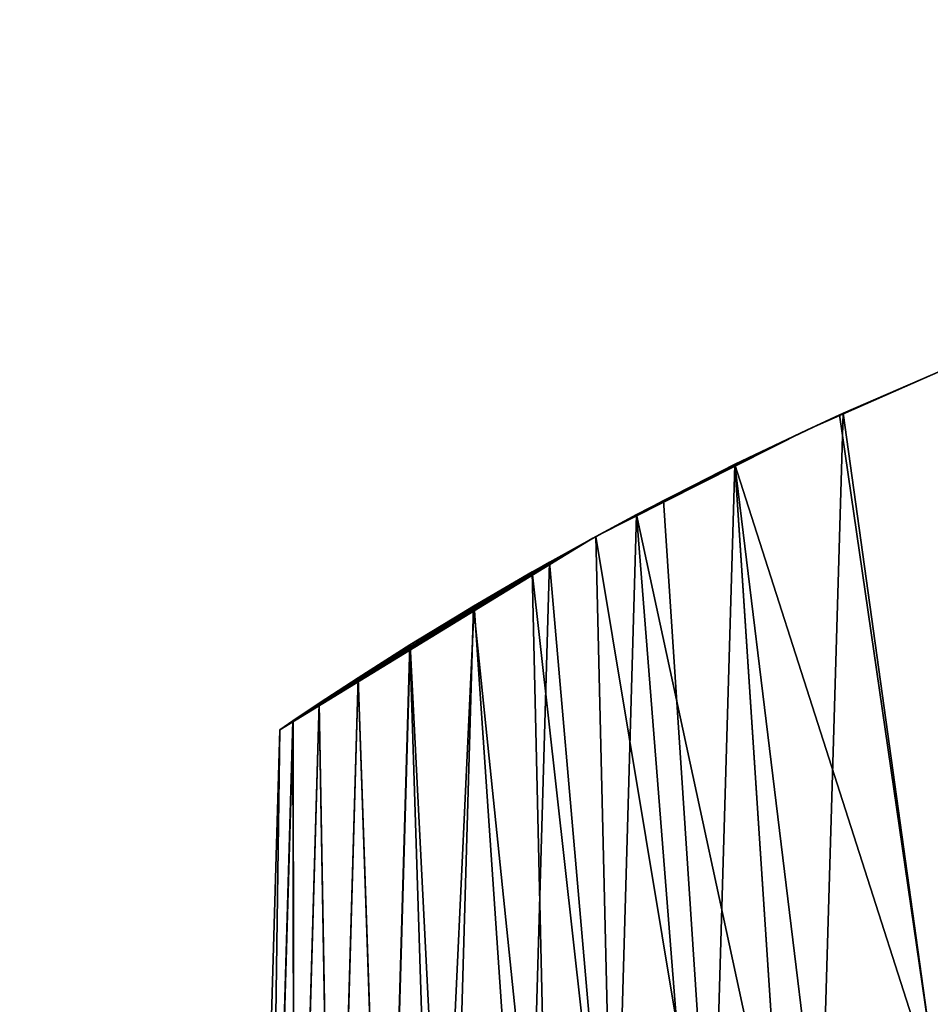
# Model space of a CAD drawing. Header units: millimetres. Extents: x 11 to 151, y -169 to 1060.
# Tile 95 of 148: x 75.94 to 78.02, y 211.92 to 214.17. Entities that reach past the tile are written whole.
import ezdxf

# ---------------------------------------------------------------- set-up
doc = ezdxf.new("R2010")
doc.units = ezdxf.units.MM
doc.header["$LTSCALE"] = 25.4
doc.layers.get('0').update_dxf_attribs({"true_color": 0xff5454})

# ---------------------------------------------------------------- blocks, each defined once
blk = doc.blocks.new('MONO-BIURKOWA-GOLD-7713.STL')
at = {"color": 250, "true_color": 0x262626}
mesh = blk.add_polyface(dxfattribs=at)
corners = [(1.3815, 199.6334, 761.8436), (0.7, 384.8098, 761.8436), (0.7, 204.8098, 761.8436), (1.3815, 389.9862, 761.8436), (3.3795, 194.8098, 761.8436), (3.3795, 394.8098, 761.8436), (6.5579, 190.6677, 761.8436), (6.5579, 398.9519, 761.8436), (10.7, 187.4893, 761.8436), (10.7, 402.1303, 761.8436), (15.5236, 185.4913, 761.8436), (15.5236, 404.1283, 761.8436), (20.7, 184.8098, 761.8436), (20.7, 404.8098, 761.8436), (120.7, 184.8098, 761.8436), (66.3699, 382.3098, 761.8436), (65.7, 384.8098, 761.8436), (68.2, 380.4797, 761.8436), (70.7, 379.8098, 761.8436), (73.2, 380.4797, 761.8436), (75.0301, 382.3098, 761.8436), (75.7, 384.8098, 761.8436), (68.2, 389.1399, 761.8436), (120.7, 404.8098, 761.8436), (66.3699, 387.3098, 761.8436), (70.7, 389.8098, 761.8436), (73.2, 389.1399, 761.8436), (75.0301, 387.3098, 761.8436), (125.8764, 185.4913, 761.8436), (125.8764, 404.1283, 761.8436), (130.7, 187.4893, 761.8436), (130.7, 402.1303, 761.8436), (134.8421, 190.6677, 761.8436), (134.8421, 398.9519, 761.8436), (138.0205, 194.8098, 761.8436), (138.0205, 394.8098, 761.8436), (140.0185, 199.6334, 761.8436), (140.0185, 389.9862, 761.8436), (140.7, 204.8098, 761.8436), (140.7, 384.8098, 761.8436)]
mesh.append_faces([[corners[k] for k in face] for face in [(0, 1, 2), (37, 38, 39)]], dxfattribs={"vtx0": -1, "color": 250})
mesh.append_faces([[corners[k] for k in face] for face in [(1, 0, 3), (3, 4, 5), (5, 6, 7), (7, 8, 9), (9, 10, 11), (11, 12, 13), (15, 14, 17), (17, 14, 18), (18, 14, 19), (19, 14, 20), (20, 14, 21), (13, 22, 23), (22, 13, 24), (24, 13, 16), (23, 28, 29), (29, 30, 31), (31, 32, 33), (33, 34, 35), (35, 36, 37)]], dxfattribs={"vtx0": -1, "vtx1": -1, "color": 250})
mesh.append_faces([[corners[k] for k in face] for face in [(13, 14, 15), (23, 21, 14)]], dxfattribs={"vtx0": -1, "vtx1": -1, "vtx2": -1, "color": 250})
mesh.append_faces([[corners[k] for k in face] for face in [(3, 0, 4), (5, 4, 6), (7, 6, 8), (9, 8, 10), (11, 10, 12), (13, 12, 14), (13, 15, 16), (23, 22, 25), (23, 25, 26), (23, 26, 27), (23, 27, 21), (23, 14, 28), (29, 28, 30), (31, 30, 32), (33, 32, 34), (35, 34, 36), (37, 36, 38)]], dxfattribs={"vtx0": -1, "vtx2": -1, "color": 250})
mesh = blk.add_polyface(dxfattribs=at)
corners = [(1.3815, 389.9862, 757.8436), (0.7, 204.8098, 757.8436), (0.7, 384.8098, 757.8436), (1.3815, 199.6334, 757.8436), (3.3795, 394.8098, 757.8436), (3.3795, 194.8098, 757.8436), (6.5579, 398.9519, 757.8436), (6.5579, 190.6677, 757.8436), (10.7, 402.1303, 757.8436), (10.7, 187.4893, 757.8436), (15.5236, 404.1283, 757.8436), (15.5236, 185.4913, 757.8436), (20.7, 404.8098, 757.8436), (20.7, 184.8098, 757.8436), (65.7, 384.8098, 757.8436), (66.3699, 387.3098, 757.8436), (68.2, 389.1399, 757.8436), (120.7, 404.8098, 757.8436), (70.7, 389.8098, 757.8436), (73.2, 389.1399, 757.8436), (75.0301, 387.3098, 757.8436), (75.7, 384.8098, 757.8436), (66.3699, 382.3098, 757.8436), (120.7, 184.8098, 757.8436), (68.2, 380.4797, 757.8436), (70.7, 379.8098, 757.8436), (73.2, 380.4797, 757.8436), (75.0301, 382.3098, 757.8436), (125.8764, 404.1283, 757.8436), (125.8764, 185.4913, 757.8436), (130.7, 402.1303, 757.8436), (130.7, 187.4893, 757.8436), (134.8421, 398.9519, 757.8436), (134.8421, 190.6677, 757.8436), (138.0205, 394.8098, 757.8436), (138.0205, 194.8098, 757.8436), (140.0185, 389.9862, 757.8436), (140.0185, 199.6334, 757.8436), (140.7, 384.8098, 757.8436), (140.7, 204.8098, 757.8436)]
mesh.append_faces([[corners[k] for k in face] for face in [(0, 1, 2), (37, 38, 39)]], dxfattribs={"vtx0": -1, "color": 250})
mesh.append_faces([[corners[k] for k in face] for face in [(1, 0, 3), (3, 4, 5), (5, 6, 7), (7, 8, 9), (9, 10, 11), (11, 12, 13), (14, 12, 15), (15, 12, 16), (16, 17, 18), (18, 17, 19), (19, 17, 20), (20, 17, 21), (13, 22, 23), (22, 13, 14), (23, 28, 29), (29, 30, 31), (31, 32, 33), (33, 34, 35), (35, 36, 37)]], dxfattribs={"vtx0": -1, "vtx1": -1, "color": 250})
mesh.append_faces([[corners[k] for k in face] for face in [(13, 12, 14), (23, 21, 17)]], dxfattribs={"vtx0": -1, "vtx1": -1, "vtx2": -1, "color": 250})
mesh.append_faces([[corners[k] for k in face] for face in [(3, 0, 4), (5, 4, 6), (7, 6, 8), (9, 8, 10), (11, 10, 12), (16, 12, 17), (23, 22, 24), (23, 24, 25), (23, 25, 26), (23, 26, 27), (23, 27, 21), (23, 17, 28), (29, 28, 30), (31, 30, 32), (33, 32, 34), (35, 34, 36), (37, 36, 38)]], dxfattribs={"vtx0": -1, "vtx2": -1, "color": 250})
at = {"color": 18, "true_color": 0x000000}
mesh = blk.add_polyface(dxfattribs=at)
corners = [(67.4405, 392.6696, 805.428), (67.4405, 392.6696, 798.2591), (67.1072, 392.5229, 802.2316)]
mesh.append_faces([[corners[k] for k in face] for face in [(0, 1, 2)]], dxfattribs={"color": 18})
mesh = blk.add_polyface(dxfattribs=at)
corners = [(67.1072, 392.5229, 802.2316), (67.4405, 392.6696, 798.2591), (67.1823, 392.5575, 798.5259)]
mesh.append_faces([[corners[k] for k in face] for face in [(0, 1, 2)]], dxfattribs={"color": 18})
mesh = blk.add_polyface(dxfattribs=at)
corners = [(67.4405, 392.6696, 805.428), (67.1072, 392.5229, 802.2316), (67.1904, 392.5612, 805.1702)]
mesh.append_faces([[corners[k] for k in face] for face in [(0, 1, 2)]], dxfattribs={"color": 18})
mesh = blk.add_polyface(dxfattribs=at)
corners = [(67.4405, 392.6696, 798.2591), (67.4104, 390.9871, 798.241), (67.1823, 392.5575, 798.5259)]
mesh.append_faces([[corners[k] for k in face] for face in [(0, 1, 2)]], dxfattribs={"color": 18})
mesh = blk.add_polyface(dxfattribs=at)
corners = [(67.4405, 392.6696, 805.428), (67.1904, 392.5612, 805.1702), (67.4101, 390.9869, 805.4459)]
mesh.append_faces([[corners[k] for k in face] for face in [(0, 1, 2)]], dxfattribs={"color": 18})
mesh = blk.add_polyface(dxfattribs=at)
corners = [(67.1823, 392.5575, 798.5259), (67.4104, 390.9871, 798.241), (66.9432, 392.4444, 798.8124)]
mesh.append_faces([[corners[k] for k in face] for face in [(0, 1, 2)]], dxfattribs={"color": 18})
mesh = blk.add_polyface(dxfattribs=at)
corners = [(67.1072, 392.5229, 802.2316), (67.1823, 392.5575, 798.5259), (66.9432, 392.4444, 798.8124)]
mesh.append_faces([[corners[k] for k in face] for face in [(0, 1, 2)]], dxfattribs={"color": 18})
mesh = blk.add_polyface(dxfattribs=at)
corners = [(67.1904, 392.5612, 805.1702), (66.9439, 392.4448, 804.8755), (67.1401, 390.8354, 805.1701)]
mesh.append_faces([[corners[k] for k in face] for face in [(0, 1, 2)]], dxfattribs={"color": 18})
mesh = blk.add_polyface(dxfattribs=at)
corners = [(67.1904, 392.5612, 805.1702), (67.1072, 392.5229, 802.2316), (66.9439, 392.4448, 804.8755)]
mesh.append_faces([[corners[k] for k in face] for face in [(0, 1, 2)]], dxfattribs={"color": 18})
mesh = blk.add_polyface(dxfattribs=at)
corners = [(67.1904, 392.5612, 805.1702), (67.1401, 390.8354, 805.1701), (67.4101, 390.9869, 805.4459)]
mesh.append_faces([[corners[k] for k in face] for face in [(0, 1, 2)]], dxfattribs={"color": 18})
mesh = blk.add_polyface(dxfattribs=at)
corners = [(67.1072, 392.5229, 802.2316), (66.7804, 392.3622, 799.0352), (66.6265, 392.2802, 799.2725)]
mesh.append_faces([[corners[k] for k in face] for face in [(0, 1, 2)]], dxfattribs={"color": 18})
mesh = blk.add_polyface(dxfattribs=at)
corners = [(66.7194, 392.3302, 804.5614), (67.1072, 392.5229, 802.2316), (66.6265, 392.2802, 799.2725)]
mesh.append_faces([[corners[k] for k in face] for face in [(0, 1, 2)]], dxfattribs={"color": 18})
mesh = blk.add_polyface(dxfattribs=at)
corners = [(66.9439, 392.4448, 804.8755), (67.1072, 392.5229, 802.2316), (66.7194, 392.3302, 804.5614)]
mesh.append_faces([[corners[k] for k in face] for face in [(0, 1, 2)]], dxfattribs={"color": 18})
mesh = blk.add_polyface(dxfattribs=at)
corners = [(67.1072, 392.5229, 802.2316), (66.9432, 392.4444, 798.8124), (66.7804, 392.3622, 799.0352)]
mesh.append_faces([[corners[k] for k in face] for face in [(0, 1, 2)]], dxfattribs={"color": 18})
mesh = blk.add_polyface(dxfattribs=at)
corners = [(66.9439, 392.4448, 804.8755), (66.7194, 392.3302, 804.5614), (67.0528, 390.7829, 805.0712)]
mesh.append_faces([[corners[k] for k in face] for face in [(0, 1, 2)]], dxfattribs={"color": 18})
mesh = blk.add_polyface(dxfattribs=at)
corners = [(66.9432, 392.4444, 798.8124), (66.892, 390.6817, 798.8124), (66.7804, 392.3622, 799.0352)]
mesh.append_faces([[corners[k] for k in face] for face in [(0, 1, 2)]], dxfattribs={"color": 18})
mesh = blk.add_polyface(dxfattribs=at)
corners = [(66.9432, 392.4444, 798.8124), (67.0528, 390.7829, 798.6159), (66.892, 390.6817, 798.8124)]
mesh.append_faces([[corners[k] for k in face] for face in [(0, 1, 2)]], dxfattribs={"color": 18})
mesh = blk.add_polyface(dxfattribs=at)
corners = [(66.9432, 392.4444, 798.8124), (67.4104, 390.9871, 798.241), (67.0528, 390.7829, 798.6159)]
mesh.append_faces([[corners[k] for k in face] for face in [(0, 1, 2)]], dxfattribs={"color": 18})
mesh = blk.add_polyface(dxfattribs=at)
corners = [(66.9439, 392.4448, 804.8755), (67.0528, 390.7829, 805.0712), (67.1401, 390.8354, 805.1701)]
mesh.append_faces([[corners[k] for k in face] for face in [(0, 1, 2)]], dxfattribs={"color": 18})
mesh = blk.add_polyface(dxfattribs=at)
corners = [(66.7804, 392.3622, 799.0352), (66.892, 390.6817, 798.8124), (66.6265, 392.2802, 799.2725)]
mesh.append_faces([[corners[k] for k in face] for face in [(0, 1, 2)]], dxfattribs={"color": 18})
mesh = blk.add_polyface(dxfattribs=at)
corners = [(66.7194, 392.3302, 804.5614), (66.4811, 392.1991, 804.1595), (66.6671, 390.5296, 804.5614)]
mesh.append_faces([[corners[k] for k in face] for face in [(0, 1, 2)]], dxfattribs={"color": 18})
mesh = blk.add_polyface(dxfattribs=at)
corners = [(66.7194, 392.3302, 804.5614), (66.6196, 392.2765, 802.0082), (66.4811, 392.1991, 804.1595)]
mesh.append_faces([[corners[k] for k in face] for face in [(0, 1, 2)]], dxfattribs={"color": 18})
mesh = blk.add_polyface(dxfattribs=at)
corners = [(66.7194, 392.3302, 804.5614), (66.6265, 392.2802, 799.2725), (66.6196, 392.2765, 802.0082)]
mesh.append_faces([[corners[k] for k in face] for face in [(0, 1, 2)]], dxfattribs={"color": 18})
mesh = blk.add_polyface(dxfattribs=at)
corners = [(66.7194, 392.3302, 804.5614), (66.6671, 390.5296, 804.5614), (66.8514, 390.6552, 804.8217)]
mesh.append_faces([[corners[k] for k in face] for face in [(0, 1, 2)]], dxfattribs={"color": 18})
mesh = blk.add_polyface(dxfattribs=at)
corners = [(66.7194, 392.3302, 804.5614), (66.8514, 390.6552, 804.8217), (67.0528, 390.7829, 805.0712)]
mesh.append_faces([[corners[k] for k in face] for face in [(0, 1, 2)]], dxfattribs={"color": 18})
mesh = blk.add_polyface(dxfattribs=at)
corners = [(66.6196, 392.2765, 802.0082), (65.9354, 391.8596, 801.2685), (65.9053, 391.8392, 801.652)]
mesh.append_faces([[corners[k] for k in face] for face in [(0, 1, 2)]], dxfattribs={"color": 18})
mesh = blk.add_polyface(dxfattribs=at)
corners = [(65.9054, 391.8392, 802.037), (66.6196, 392.2765, 802.0082), (65.9053, 391.8392, 801.652)]
mesh.append_faces([[corners[k] for k in face] for face in [(0, 1, 2)]], dxfattribs={"color": 18})
mesh = blk.add_polyface(dxfattribs=at)
corners = [(65.9352, 391.8595, 802.417), (66.6196, 392.2765, 802.0082), (65.9054, 391.8392, 802.037)]
mesh.append_faces([[corners[k] for k in face] for face in [(0, 1, 2)]], dxfattribs={"color": 18})
mesh = blk.add_polyface(dxfattribs=at)
corners = [(65.9352, 391.8595, 802.417), (66.0839, 391.9577, 803.1685), (66.6196, 392.2765, 802.0082), (65.9949, 391.8994, 802.7955)]
mesh.append_faces([[corners[k] for k in face] for face in [(0, 1, 2), (1, 0, 3)]], dxfattribs={"vtx0": -1, "color": 18})
mesh = blk.add_polyface(dxfattribs=at)
corners = [(65.9949, 391.8994, 800.8916), (66.6196, 392.2765, 802.0082), (66.084, 391.9578, 800.5181), (65.9354, 391.8596, 801.2685)]
mesh.append_faces([[corners[k] for k in face] for face in [(0, 1, 2), (1, 0, 3)]], dxfattribs={"vtx0": -1, "color": 18})
mesh = blk.add_polyface(dxfattribs=at)
corners = [(66.2026, 392.033, 803.5361), (66.6196, 392.2765, 802.0082), (66.0839, 391.9577, 803.1685)]
mesh.append_faces([[corners[k] for k in face] for face in [(0, 1, 2)]], dxfattribs={"color": 18})
mesh = blk.add_polyface(dxfattribs=at)
corners = [(66.6196, 392.2765, 802.0082), (66.2017, 392.0324, 800.1534), (66.084, 391.9578, 800.5181)]
mesh.append_faces([[corners[k] for k in face] for face in [(0, 1, 2)]], dxfattribs={"color": 18})
mesh = blk.add_polyface(dxfattribs=at)
corners = [(66.6196, 392.2765, 802.0082), (66.3484, 392.1218, 799.7961), (66.2017, 392.0324, 800.1534)]
mesh.append_faces([[corners[k] for k in face] for face in [(0, 1, 2)]], dxfattribs={"color": 18})
mesh = blk.add_polyface(dxfattribs=at)
corners = [(66.3475, 392.1212, 803.8889), (66.6196, 392.2765, 802.0082), (66.2026, 392.033, 803.5361)]
mesh.append_faces([[corners[k] for k in face] for face in [(0, 1, 2)]], dxfattribs={"color": 18})
mesh = blk.add_polyface(dxfattribs=at)
corners = [(66.4811, 392.1991, 804.1595), (66.6196, 392.2765, 802.0082), (66.3475, 392.1212, 803.8889)]
mesh.append_faces([[corners[k] for k in face] for face in [(0, 1, 2)]], dxfattribs={"color": 18})
mesh = blk.add_polyface(dxfattribs=at)
corners = [(66.6196, 392.2765, 802.0082), (66.5205, 392.2214, 799.455), (66.3484, 392.1218, 799.7961)]
mesh.append_faces([[corners[k] for k in face] for face in [(0, 1, 2)]], dxfattribs={"color": 18})
mesh = blk.add_polyface(dxfattribs=at)
corners = [(66.6265, 392.2802, 799.2725), (66.6681, 390.5303, 799.1241), (66.5205, 392.2214, 799.455)]
mesh.append_faces([[corners[k] for k in face] for face in [(0, 1, 2)]], dxfattribs={"color": 18})
mesh = blk.add_polyface(dxfattribs=at)
corners = [(66.6196, 392.2765, 802.0082), (66.6265, 392.2802, 799.2725), (66.5205, 392.2214, 799.455)]
mesh.append_faces([[corners[k] for k in face] for face in [(0, 1, 2)]], dxfattribs={"color": 18})
mesh = blk.add_polyface(dxfattribs=at)
corners = [(66.6265, 392.2802, 799.2725), (66.892, 390.6817, 798.8124), (66.6681, 390.5303, 799.1241)]
mesh.append_faces([[corners[k] for k in face] for face in [(0, 1, 2)]], dxfattribs={"color": 18})
mesh = blk.add_polyface(dxfattribs=at)
corners = [(66.5205, 392.2214, 799.455), (66.467, 390.3831, 799.455), (66.3484, 392.1218, 799.7961)]
mesh.append_faces([[corners[k] for k in face] for face in [(0, 1, 2)]], dxfattribs={"color": 18})
mesh = blk.add_polyface(dxfattribs=at)
corners = [(66.5205, 392.2214, 799.455), (66.6681, 390.5303, 799.1241), (66.467, 390.3831, 799.455)]
mesh.append_faces([[corners[k] for k in face] for face in [(0, 1, 2)]], dxfattribs={"color": 18})
mesh = blk.add_polyface(dxfattribs=at)
corners = [(66.4811, 392.1991, 804.1595), (66.3475, 392.1212, 803.8889), (66.5219, 390.4244, 804.3283)]
mesh.append_faces([[corners[k] for k in face] for face in [(0, 1, 2)]], dxfattribs={"color": 18})
mesh = blk.add_polyface(dxfattribs=at)
corners = [(66.4811, 392.1991, 804.1595), (66.5219, 390.4244, 804.3283), (66.6671, 390.5296, 804.5614)]
mesh.append_faces([[corners[k] for k in face] for face in [(0, 1, 2)]], dxfattribs={"color": 18})
mesh = blk.add_polyface(dxfattribs=at)
corners = [(66.293, 390.2466, 803.8889), (66.2026, 392.033, 803.5361), (66.1474, 390.1252, 803.5367), (66.3475, 392.1212, 803.8889)]
mesh.append_faces([[corners[k] for k in face] for face in [(0, 1, 2), (1, 0, 3)]], dxfattribs={"vtx0": -1, "color": 18})
mesh = blk.add_polyface(dxfattribs=at)
corners = [(66.3484, 392.1218, 799.7961), (66.2594, 390.2192, 799.873), (66.2017, 392.0324, 800.1534)]
mesh.append_faces([[corners[k] for k in face] for face in [(0, 1, 2)]], dxfattribs={"color": 18})
mesh = blk.add_polyface(dxfattribs=at)
corners = [(66.3484, 392.1218, 799.7961), (66.467, 390.3831, 799.455), (66.2594, 390.2192, 799.873)]
mesh.append_faces([[corners[k] for k in face] for face in [(0, 1, 2)]], dxfattribs={"color": 18})
mesh = blk.add_polyface(dxfattribs=at)
corners = [(66.3475, 392.1212, 803.8889), (66.293, 390.2466, 803.8889), (66.5219, 390.4244, 804.3283)]
mesh.append_faces([[corners[k] for k in face] for face in [(0, 1, 2)]], dxfattribs={"color": 18})
mesh = blk.add_polyface(dxfattribs=at)
corners = [(66.1474, 390.1252, 803.5367), (66.0839, 391.9577, 803.1685), (66.0276, 390.0202, 803.1685), (66.2026, 392.033, 803.5361)]
mesh.append_faces([[corners[k] for k in face] for face in [(0, 1, 2), (1, 0, 3)]], dxfattribs={"vtx0": -1, "color": 18})
mesh = blk.add_polyface(dxfattribs=at)
corners = [(66.084, 391.9578, 800.5181), (66.1462, 390.1242, 800.1534), (66.0286, 390.0211, 800.5151), (66.2017, 392.0324, 800.1534)]
mesh.append_faces([[corners[k] for k in face] for face in [(0, 1, 2), (1, 0, 3)]], dxfattribs={"vtx0": -1, "color": 18})
mesh = blk.add_polyface(dxfattribs=at)
corners = [(66.2017, 392.0324, 800.1534), (66.2594, 390.2192, 799.873), (66.1462, 390.1242, 800.1534)]
mesh.append_faces([[corners[k] for k in face] for face in [(0, 1, 2)]], dxfattribs={"color": 18})
mesh = blk.add_polyface(dxfattribs=at)
corners = [(65.9949, 391.8994, 800.8916), (66.0286, 390.0211, 800.5151), (65.9379, 389.9384, 800.8916), (66.084, 391.9578, 800.5181)]
mesh.append_faces([[corners[k] for k in face] for face in [(0, 1, 2), (1, 0, 3)]], dxfattribs={"vtx0": -1, "color": 18})
mesh = blk.add_polyface(dxfattribs=at)
corners = [(66.0276, 390.0202, 803.1685), (65.9949, 391.8994, 802.7955), (65.9384, 389.9389, 802.7982), (66.0839, 391.9577, 803.1685)]
mesh.append_faces([[corners[k] for k in face] for face in [(0, 1, 2), (1, 0, 3)]], dxfattribs={"vtx0": -1, "color": 18})
mesh = blk.add_polyface(dxfattribs=at)
corners = [(65.9384, 389.9389, 802.7982), (65.9352, 391.8595, 802.417), (65.8777, 389.8819, 802.417), (65.9949, 391.8994, 802.7955)]
mesh.append_faces([[corners[k] for k in face] for face in [(0, 1, 2), (1, 0, 3)]], dxfattribs={"vtx0": -1, "color": 18})
mesh = blk.add_polyface(dxfattribs=at)
corners = [(65.9354, 391.8596, 801.2685), (65.9379, 389.9384, 800.8916), (65.8777, 389.8819, 801.2703), (65.9949, 391.8994, 800.8916)]
mesh.append_faces([[corners[k] for k in face] for face in [(0, 1, 2), (1, 0, 3)]], dxfattribs={"vtx0": -1, "color": 18})
mesh = blk.add_polyface(dxfattribs=at)
corners = [(65.8777, 389.8819, 802.417), (65.9054, 391.8392, 802.037), (65.8475, 389.853, 802.0338), (65.9352, 391.8595, 802.417)]
mesh.append_faces([[corners[k] for k in face] for face in [(0, 1, 2), (1, 0, 3)]], dxfattribs={"vtx0": -1, "color": 18})
mesh = blk.add_polyface(dxfattribs=at)
corners = [(65.9054, 391.8392, 802.037), (65.8476, 389.853, 801.652), (65.8475, 389.853, 802.0338), (65.9053, 391.8392, 801.652)]
mesh.append_faces([[corners[k] for k in face] for face in [(0, 1, 2), (1, 0, 3)]], dxfattribs={"vtx0": -1, "color": 18})
mesh = blk.add_polyface(dxfattribs=at)
corners = [(65.9053, 391.8392, 801.652), (65.8777, 389.8819, 801.2703), (65.8476, 389.853, 801.652), (65.9354, 391.8596, 801.2685)]
mesh.append_faces([[corners[k] for k in face] for face in [(0, 1, 2), (1, 0, 3)]], dxfattribs={"vtx0": -1, "color": 18})

msp = doc.modelspace()

# ---------------------------------------------------------------- block references
at = {"color": 0}
msp.add_blockref('MONO-BIURKOWA-GOLD-7713.STL', (10.6325, -179.2931, -757.8436), dxfattribs=at)

doc.saveas('drawing.dxf')
